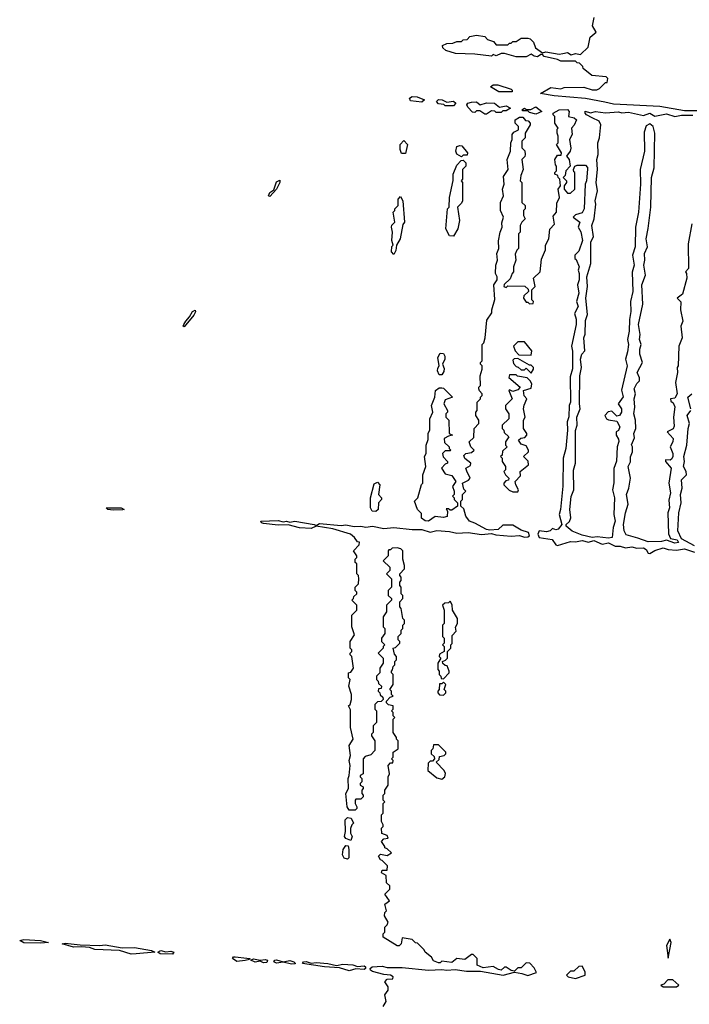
# Model space of a CAD drawing. Extents: x 2640764 to 2777785, y 718840 to 815082.
# Tile 42 of 148: x 2728560 to 2732613, y 749728 to 755691. Entities that reach past the tile are written whole.
import ezdxf

# ---------------------------------------------------------------- set-up
doc = ezdxf.new("R2010")
doc.units = 0

msp = doc.modelspace()

# ---------------------------------------------------------------- linework, layer by layer
at = {"layer": '0CON10XD'}
for points in [[(2732685, 755139.2), (2732585, 755138.6), (2732435.7, 755165.7), (2732155, 755180.5), (2732101.1, 755191.1), (2731985, 755213.1), (2731795, 755229.2), (2731712.5, 755245), (2731775, 755280), (2731835, 755272.5), (2731855, 755280), (2731975, 755282.5), (2732025, 755266.7), (2732053.6, 755266.4), (2732070, 755275), (2732105, 755310), (2732115, 755310), (2732120, 755335), (2732110, 755345), (2732023, 755353), (2731970, 755395), (2731968.3, 755408.3), (2731948.3, 755428.3), (2731935, 755430), (2731925, 755440), (2731835, 755440), (2731815, 755450), (2731735, 755467.5), (2731725, 755480), (2731715, 755480), (2731695, 755466.7), (2731675, 755470), (2731655, 755482.5), (2731625, 755466.7), (2731565, 755466.2), (2731495, 755487.5), (2731475, 755486.7), (2731445, 755472.5), (2731425, 755480), (2731415, 755470), (2731315, 755482.5), (2731197, 755487), (2731140, 755505), (2731120.7, 755520.7), (2731120, 755535), (2731145, 755547.5), (2731181.7, 755548.3), (2731205, 755560), (2731235, 755560), (2731245, 755570), (2731268.3, 755571.7), (2731285, 755590), (2731325, 755597.5), (2731375, 755590), (2731391.7, 755571.7), (2731428.3, 755558.3), (2731445, 755540), (2731515, 755540), (2731525, 755550), (2731535, 755550), (2731545, 755560), (2731565, 755560), (2731595, 755580), (2731635, 755580), (2731650, 755575), (2731670, 755555), (2731681.7, 755521.7), (2731725, 755490), (2731745, 755497.5), (2731825, 755482.5), (2731847.5, 755487.5), (2731875, 755493.3), (2731898.3, 755478.3), (2731925, 755486.7), (2731955, 755480), (2732000, 755525), (2732012.5, 755585), (2732050, 755615), (2732027.5, 755655), (2732037.5, 755705)], [(2731535, 755254), (2731460, 755255), (2731410, 755285), (2731425, 755297.5), (2731455, 755297.5), (2731535, 755270), (2731540, 755265), (2731540, 755255), (2731535, 755254)], [(2730995, 755192.5), (2730925, 755200), (2730920, 755215), (2730935, 755226.9), (2730965, 755223.8), (2731010, 755205), (2730995, 755192.5)], [(2731185, 755170), (2731135, 755170), (2731127, 755177), (2731095, 755182.5), (2731082.5, 755195), (2731095, 755207.5), (2731117.5, 755205), (2731145, 755192.5), (2731185, 755198.8), (2731200, 755185), (2731185, 755170)], [(2731385, 755120), (2731375, 755120), (2731345, 755140), (2731325, 755140), (2731315, 755130), (2731301.7, 755131.7), (2731271.7, 755161.7), (2731267.5, 755175), (2731272.5, 755185), (2731295, 755192), (2731325, 755193.8), (2731346.4, 755176.4), (2731385, 755187.8), (2731435, 755186.7), (2731465, 755162.5), (2731505, 755168.8), (2731530, 755155), (2731505, 755140), (2731485, 755140), (2731475, 755130), (2731445, 755130), (2731437, 755137), (2731415, 755140), (2731385, 755120)], [(2731570, 754295), (2731558.3, 754271.7), (2731562.5, 754235), (2731550, 754195), (2731550, 754165), (2731540, 754155), (2731528.3, 754121.7), (2731491.7, 754088.3), (2731490, 754075), (2731505, 754070), (2731515, 754080), (2731618.3, 754078.3), (2731638.3, 754058.3), (2731640, 754045), (2731611.7, 754018.3), (2731610, 754005), (2731625, 753980), (2731635, 753980), (2731645, 753970), (2731668.3, 753971.7), (2731670, 753985), (2731660, 753995), (2731660, 754055), (2731680, 754075), (2731670, 754125), (2731710, 754165), (2731718.3, 754241.7), (2731741.7, 754298.3), (2731742.5, 754325), (2731762.5, 754365), (2731768.3, 754421.7), (2731797, 754453), (2731788.3, 754501.7), (2731810, 754525), (2731810.7, 754579.3), (2731827.5, 754615), (2731820, 754665), (2731832.5, 754685), (2731830, 754725), (2731820, 754735), (2731818.3, 754748.3), (2731800, 754755), (2731800, 754765), (2731810, 754775), (2731810, 754805), (2731803, 754813), (2731800, 754845), (2731815, 754870), (2731838.3, 754871.7), (2731840, 754885), (2731810, 754935), (2731820, 754945), (2731820, 754985), (2731812.5, 755005), (2731812.5, 755027.5), (2731820, 755035), (2731800, 755065), (2731800, 755105), (2731790, 755115), (2731790, 755125), (2731825, 755145.7), (2731875, 755146.9), (2731886.7, 755135), (2731882.5, 755105), (2731916.7, 755096.7), (2731930, 755085), (2731917, 755053), (2731900, 755035), (2731903.8, 754995), (2731888.8, 754965), (2731896.4, 754913.6), (2731891.2, 754895), (2731870, 754865), (2731886.7, 754845), (2731891.2, 754805), (2731866.7, 754775), (2731861.7, 754748.3), (2731850, 754735), (2731870, 754715), (2731870, 754705), (2731856.7, 754685), (2731856.7, 754665), (2731875, 754640), (2731895, 754640), (2731920, 754665), (2731920, 754765), (2731915, 754770), (2731912.5, 754785), (2731920, 754805), (2731935, 754810), (2731985, 754810), (2731996.7, 754796.7), (2731996.4, 754786.4), (2731990, 754715), (2731982.5, 754695), (2731976.2, 754545), (2731965, 754522.5), (2731925, 754510), (2731910, 754495), (2731950, 754465), (2731940, 754435), (2731956.4, 754406.4), (2731966, 754355), (2731945, 754290), (2731920, 754265), (2731920, 754245), (2731928.3, 754238.3), (2731946.7, 754195), (2731940, 754175), (2731946.4, 754153.6), (2731946.1, 754116.1), (2731936.7, 754085), (2731943.8, 754035), (2731930, 753985), (2731941.2, 753955), (2731918.3, 753911.7), (2731927.7, 753877.7), (2731928.6, 753845), (2731900, 753715), (2731906.1, 753683.9), (2731906.1, 753576.1), (2731892.5, 753527.5), (2731893.3, 753375), (2731886, 753354), (2731883.6, 753286.4), (2731873.3, 753255), (2731876, 753205), (2731866.1, 753093.9), (2731850, 753035), (2731847, 752867), (2731834.2, 752725), (2731825.8, 752694.2), (2731842.5, 752635), (2731820, 752605), (2731805, 752601.2), (2731785, 752610), (2731770, 752595), (2731749.7, 752590.3), (2731705, 752596), (2731695.6, 752575), (2731704.7, 752554.7), (2731782.5, 752542.5), (2731805, 752510), (2731815, 752506.7), (2731895, 752531.1), (2731925, 752530), (2731965, 752538), (2732002.7, 752527.3), (2732035, 752536.7), (2732085, 752515.6), (2732125, 752522.5), (2732165, 752502.9), (2732195, 752502.5), (2732226.2, 752493.8), (2732265, 752498), (2732295, 752490), (2732335, 752493.1), (2732351.9, 752481.9), (2732365, 752460), (2732375, 752457.5), (2732404, 752476), (2732455, 752493.3), (2732485, 752482), (2732535, 752478.8), (2732583.6, 752486.4), (2732645, 752467.1)], [(2731685, 755120), (2731645, 755130), (2731635, 755140), (2731605, 755140), (2731600, 755145), (2731615, 755156), (2731628.3, 755148.3), (2731653, 755147), (2731685, 755163.8), (2731720, 755135), (2731685, 755120)], [(2732629.2, 754455), (2732606.1, 754333.9), (2732607.5, 754185), (2732590, 754165), (2732596.7, 754155), (2732598.8, 754125), (2732571.7, 754028.3), (2732540, 754005), (2732561.7, 753981.7), (2732560, 753935), (2732573.3, 753865), (2732562.5, 753835), (2732570, 753765), (2732550, 753715), (2732546.7, 753595), (2732540, 753585), (2732542.5, 753555), (2732530, 753495), (2732538.8, 753425), (2732525, 753400), (2732500, 753395), (2732501.7, 753381.7), (2732515, 753370), (2732526.1, 753346.1), (2732517.5, 753285), (2732520.7, 753229.3), (2732515, 753212.5), (2732480, 753195), (2732516, 753155), (2732513.3, 753135), (2732497.5, 753105), (2732513.3, 753065), (2732513.6, 753046.4), (2732508.3, 753031.7), (2732497, 753023), (2732470, 753025), (2732470, 753015), (2732502.5, 752975), (2732490, 752885), (2732500, 752825), (2732489.5, 752780.5), (2732493.8, 752735), (2732483.8, 752705), (2732487.1, 752577.1), (2732498.8, 752548.8), (2732540.7, 752540.7), (2732547.5, 752525), (2732525, 752521.2), (2732475, 752538.8), (2732445, 752532), (2732365, 752530), (2732300.6, 752550.6), (2732231.2, 752571.2), (2732218, 752595), (2732214.4, 752635), (2732226, 752705), (2732243, 752757), (2732232.5, 752815), (2732246.7, 752855), (2732257.5, 752915), (2732243.8, 752985), (2732256.7, 753013.3), (2732257, 753043), (2732270, 753075), (2732270, 753105), (2732263.9, 753116.1), (2732281.7, 753158.3), (2732277.5, 753185), (2732290, 753215), (2732287.5, 753265), (2732277.5, 753305), (2732283.3, 753345), (2732280, 753395), (2732287.5, 753425), (2732278.8, 753455), (2732295, 753487.5), (2732312.5, 753505), (2732311.7, 753521.7), (2732296.7, 753555), (2732330, 753615), (2732313.8, 753665), (2732313.8, 753695), (2732322.5, 753725), (2732312, 753755), (2732316.7, 753785), (2732306.2, 753845), (2732331.7, 753968.3), (2732326.2, 754085), (2732348, 754145), (2732338.6, 754205), (2732344.4, 754235), (2732342.5, 754275), (2732360, 754315), (2732352.2, 754365), (2732364.3, 754425.7), (2732380, 754555), (2732384, 754735), (2732400.8, 754795), (2732404.4, 755005), (2732394.5, 755044.5), (2732375, 755060), (2732351.5, 755048.5), (2732339.7, 755010.3), (2732341.4, 754895), (2732315.8, 754785), (2732318, 754695), (2732305.8, 754525), (2732287.5, 754435), (2732285.7, 754315), (2732270, 754265), (2732279.2, 754205), (2732267.7, 754162.3), (2732270.8, 754045), (2732257.5, 753985), (2732260, 753925), (2732250.8, 753875), (2732250, 753805), (2732238.8, 753755), (2732245.8, 753725), (2732239.3, 753680.7), (2732226.7, 753635), (2732238, 753595), (2732202.5, 753447.5), (2732213, 753407), (2732182.5, 753365), (2732202.5, 753335), (2732203.3, 753315), (2732190, 753295), (2732175, 753290), (2732145, 753320), (2732123, 753317), (2732102.5, 753295), (2732112.5, 753275), (2732125, 753267.5), (2732175, 753260), (2732193.3, 753225), (2732185, 753202.5), (2732170, 753195), (2732170, 753175), (2732185, 753150), (2732186.1, 753136.1), (2732176.7, 753105), (2732173, 753017), (2732157, 752973), (2732156.4, 752886.4), (2732147.5, 752845), (2732161.2, 752795), (2732155.7, 752695), (2732164.2, 752655), (2732152, 752615), (2732146, 752555), (2732125, 752551.2), (2732055, 752560), (2732025, 752556.2), (2731965, 752570), (2731905, 752593.3), (2731867.5, 752625), (2731867.5, 752635), (2731887.3, 752652.7), (2731896.1, 752673.9), (2731889.4, 752725), (2731897.3, 752802.7), (2731914, 752845), (2731912.7, 752962.7), (2731923.9, 753006.1), (2731924.1, 753055.9), (2731923.9, 753203.9), (2731933.8, 753235), (2731931.4, 753285), (2731952.5, 753335), (2731947.5, 753365), (2731951.2, 753535), (2731961.2, 753585), (2731954, 753635), (2731963.3, 753665), (2731980, 753685), (2731974.2, 753765), (2731983.6, 753786.4), (2731985, 753870), (2731997.5, 753905), (2731986.2, 754005), (2731996.7, 754075), (2731993.8, 754135), (2732017.5, 754215), (2732016.7, 754345), (2732033.3, 754376.7), (2732023.8, 754445), (2732036.7, 754485), (2732046.7, 754575), (2732043.8, 754595), (2732057.5, 754655), (2732050, 754705), (2732056.7, 754785), (2732054.1, 754844.1), (2732061.2, 754875), (2732058.8, 754945), (2732068.8, 754975), (2732076.4, 755036.4), (2732076.7, 755055), (2732067.1, 755077.1), (2732025, 755096.7), (2731990, 755115), (2731982.5, 755125), (2731983.6, 755136.4), (2732015, 755126.2), (2732045, 755135.7), (2732105, 755127.1), (2732184.1, 755134.1), (2732205, 755127.5), (2732245, 755130.8), (2732335, 755112), (2732375, 755125.7), (2732405, 755106), (2732475, 755120.5), (2732525, 755105.7), (2732565, 755112.9), (2732635, 755112.9)], [(2731600, 749915), (2731635, 749903.8), (2731688.3, 749921.7), (2731675, 749950), (2731647, 749977), (2731625, 749980), (2731595, 749950), (2731575, 749950), (2731555, 749930), (2731535, 749932.5), (2731505, 749952.5), (2731495, 749952.5), (2731474.1, 749935.9), (2731458.3, 749938.3), (2731425, 749957.5), (2731365, 749950), (2731330, 749965), (2731330, 750005), (2731305, 750030), (2731295, 750030), (2731255, 750000), (2731205, 750006.7), (2731175, 749982.5), (2731115, 749990), (2731105, 749980), (2731095, 749980), (2731065, 749992.5), (2731053, 750013), (2731013.6, 750043.6), (2731008.3, 750058.3), (2730968.3, 750098.3), (2730955, 750100), (2730935, 750120), (2730875, 750130), (2730870, 750095), (2730857, 750083), (2730845, 750082.5), (2730760, 750135), (2730760, 750155), (2730770, 750165), (2730770, 750195), (2730785, 750210), (2730790, 750225), (2730767.5, 750265), (2730770, 750285), (2730780, 750295), (2730770, 750335), (2730797.5, 750355), (2730770, 750395), (2730800, 750425), (2730800, 750445), (2730780, 750465), (2730778.3, 750508.3), (2730750, 750525), (2730755, 750540), (2730785, 750540), (2730787, 750567), (2730755, 750600), (2730743.6, 750603.6), (2730732.5, 750625), (2730743, 750637), (2730785, 750630), (2730810, 750645), (2730785, 750670), (2730770, 750675), (2730770, 750685), (2730750, 750715), (2730765, 750730), (2730790, 750735), (2730785, 750750), (2730753, 750763), (2730750, 750795), (2730760, 750805), (2730760, 750815), (2730750, 750835), (2730750, 750875), (2730760, 750885), (2730760, 750945), (2730770, 750955), (2730760, 750965), (2730760, 750995), (2730770, 751005), (2730770, 751025), (2730790, 751055), (2730790, 751105), (2730797.5, 751125), (2730790, 751175), (2730805, 751190), (2730818.3, 751191.7), (2730820, 751205), (2730810, 751215), (2730820, 751225), (2730820, 751255), (2730850, 751275), (2730850, 751325), (2730840, 751335), (2730840, 751345), (2730820, 751375), (2730820, 751455), (2730830, 751465), (2730820, 751475), (2730820, 751495), (2730810, 751505), (2730820, 751515), (2730820, 751535), (2730791.7, 751541.7), (2730780, 751555), (2730780, 751565), (2730801.7, 751588.3), (2730820, 751595), (2730810, 751605), (2730810, 751625), (2730800, 751635), (2730820, 751665), (2730820, 751725), (2730810, 751735), (2730810, 751745), (2730817, 751753), (2730820, 751775), (2730830, 751785), (2730830, 751805), (2730840, 751815), (2730840, 751835), (2730828.3, 751848.3), (2730820, 751885), (2730835, 751890), (2730860, 751915), (2730860, 751925), (2730850, 751935), (2730850, 751955), (2730870, 751975), (2730870, 751995), (2730880, 752005), (2730880, 752025), (2730890, 752035), (2730890, 752055), (2730880, 752065), (2730870, 752125), (2730860, 752135), (2730860, 752165), (2730880, 752185), (2730880, 752205), (2730870, 752215), (2730870, 752255), (2730860, 752265), (2730860, 752285), (2730870, 752295), (2730870, 752315), (2730860, 752325), (2730860, 752335), (2730890, 752365), (2730890, 752385), (2730880, 752425), (2730880, 752475), (2730866.7, 752486.7), (2730845, 752492.5), (2730815, 752490), (2730805, 752480), (2730795, 752480), (2730790, 752475), (2730790, 752445), (2730760, 752415), (2730800, 752375), (2730800, 752355), (2730780, 752335), (2730810, 752305), (2730810, 752255), (2730790, 752235), (2730790, 752205), (2730810, 752185), (2730810, 752175), (2730780, 752145), (2730780, 752105), (2730760, 752075), (2730760, 752015), (2730770, 752005), (2730770, 751975), (2730750, 751945), (2730750, 751925), (2730770, 751905), (2730760, 751895), (2730760, 751885), (2730730, 751855), (2730760, 751825), (2730760, 751795), (2730740, 751765), (2730740, 751735), (2730720, 751715), (2730720, 751695), (2730730, 751685), (2730731.7, 751671.7), (2730750, 751655), (2730748.3, 751641.7), (2730731.7, 751638.3), (2730730, 751625), (2730740, 751615), (2730741.7, 751601.7), (2730758.3, 751588.3), (2730760, 751575), (2730748.3, 751561.7), (2730725, 751560), (2730710, 751545), (2730710, 751515), (2730720, 751505), (2730720, 751435), (2730700, 751415), (2730700, 751375), (2730690, 751365), (2730690, 751355), (2730710, 751325), (2730710, 751265), (2730685, 751240), (2730651.7, 751228.3), (2730640, 751215), (2730640, 751125), (2730620, 751115), (2730620, 751105), (2730630, 751095), (2730630, 751075), (2730620, 751065), (2730620, 751055), (2730640, 751045), (2730640, 751035), (2730630, 751025), (2730630, 751005), (2730640, 750995), (2730640, 750985), (2730625, 750970), (2730595, 750970), (2730590, 750965), (2730590, 750945), (2730600, 750925), (2730600, 750915), (2730590, 750905), (2730555, 750903.3), (2730542.5, 750925), (2730533.3, 751005), (2730550, 751035), (2730547.5, 751095), (2730553.3, 751115), (2730560, 751175), (2730553.3, 751205), (2730562.5, 751235), (2730553.3, 751295), (2730577.5, 751335), (2730562.5, 751405), (2730561.7, 751511.7), (2730550, 751535), (2730560, 751545), (2730567.5, 751575), (2730567.5, 751605), (2730552.5, 751655), (2730560, 751695), (2730550, 751705), (2730550, 751735), (2730565, 751740), (2730580, 751765), (2730570, 751835), (2730560, 751845), (2730560, 751855), (2730570, 751865), (2730570, 751875), (2730560, 751885), (2730560, 751925), (2730587.5, 751965), (2730570, 752015), (2730570, 752085), (2730600, 752115), (2730600, 752145), (2730570, 752175), (2730580, 752185), (2730581.7, 752198.3), (2730600, 752215), (2730600, 752225), (2730590, 752235), (2730590, 752255), (2730610, 752275), (2730612.5, 752305), (2730610, 752325), (2730600, 752335), (2730600, 752395), (2730590, 752405), (2730590, 752425), (2730600, 752435), (2730600, 752445), (2730580, 752475), (2730615, 752510), (2730617, 752527), (2730605, 752530), (2730586.4, 752556.4), (2730562.5, 752575), (2730455, 752608.6), (2730355, 752623.3), (2730325, 752610.8), (2730254.2, 752614.2), (2730185, 752631.2), (2730125, 752629.4), (2730035, 752640), (2730023.8, 752645), (2730020, 752655), (2730125, 752658.9), (2730155, 752650), (2730175, 752654.2), (2730195, 752648.6), (2730225, 752654.4), (2730342, 752635), (2730355, 752627.5), (2730375, 752640), (2730505, 752628.5), (2730535, 752632.5), (2730585, 752621.8), (2730625, 752623.8), (2730655, 752618.2), (2730695.4, 752624.6), (2730765, 752610), (2730825, 752615.7), (2730935, 752603.3), (2730995, 752604.5), (2731045, 752588.1), (2731085, 752597.5), (2731161.7, 752591.7), (2731205, 752581.9), (2731275, 752585.8), (2731355.5, 752574.5), (2731415, 752580), (2731441.7, 752571.7), (2731535, 752564.2), (2731585, 752566.7), (2731615, 752556.7), (2731635, 752558.8), (2731646.7, 752565), (2731640, 752585), (2731595, 752600), (2731545, 752630), (2731485, 752630), (2731457, 752603), (2731405, 752600), (2731385, 752603.3), (2731315, 752642.5), (2731283.6, 752653.6), (2731260, 752685), (2731248.3, 752728.3), (2731230, 752745), (2731230, 752775), (2731240, 752785), (2731240, 752815), (2731260, 752835), (2731248.3, 752848.3), (2731240, 752885), (2731277, 752903), (2731287.5, 752915), (2731267, 752957), (2731260, 752975), (2731288.3, 752991.7), (2731290, 753005), (2731253.6, 753033.6), (2731248.3, 753051.7), (2731260, 753065), (2731295, 753070), (2731310, 753085), (2731290, 753105), (2731280, 753135), (2731308.3, 753161.7), (2731310, 753215), (2731340, 753245), (2731340, 753265), (2731320, 753295), (2731320, 753315), (2731330, 753325), (2731330, 753375), (2731350, 753395), (2731350, 753405), (2731360, 753415), (2731360, 753425), (2731343, 753443), (2731340, 753455), (2731340, 753465), (2731350, 753475), (2731347.5, 753535), (2731360, 753575), (2731360, 753595), (2731350, 753605), (2731350, 753615), (2731360, 753625), (2731360, 753725), (2731370, 753735), (2731377.5, 753765), (2731388.3, 753871.7), (2731417.5, 753915), (2731417.5, 753935), (2731437, 753997), (2731430, 754085), (2731450, 754115), (2731450, 754135), (2731440, 754155), (2731442.5, 754205), (2731452.5, 754235), (2731447.5, 754275), (2731460, 754305), (2731458.3, 754351.7), (2731467.5, 754405), (2731480, 754435), (2731478.3, 754461.7), (2731487.5, 754495), (2731470, 754535), (2731470, 754585), (2731487.5, 754625), (2731482.5, 754665), (2731492.5, 754695), (2731488.3, 754741.7), (2731517.5, 754785), (2731510, 754845), (2731530, 754895), (2731533.8, 754945), (2731541.2, 754965), (2731540, 754995), (2731550.7, 755009.3), (2731580, 755025), (2731580, 755045), (2731560, 755065), (2731560, 755085), (2731585, 755100), (2731605, 755100), (2731621.7, 755081.7), (2731638.3, 755078.3), (2731650, 755065), (2731650, 755055), (2731620, 755005), (2731620, 754975), (2731600, 754955), (2731600, 754915), (2731617, 754897), (2731620, 754875), (2731617, 754863), (2731600, 754845), (2731607.5, 754785), (2731593, 754747), (2731590, 754715), (2731600, 754705), (2731600, 754585), (2731620, 754565), (2731620, 754545), (2731610, 754535), (2731610, 754505), (2731620, 754485), (2731600, 754465), (2731590, 754445), (2731590, 754405), (2731580, 754395), (2731580, 754305), (2731570, 754295)], [(2730895, 754880), (2730870.7, 754880.7), (2730863.3, 754905), (2730863.6, 754936.4), (2730885, 754960), (2730907.5, 754935), (2730895, 754880)], [(2731235, 754860), (2731207, 754877), (2731200, 754895), (2731207, 754923), (2731225, 754930), (2731236.7, 754926.7), (2731270, 754885), (2731268.3, 754871.7), (2731245, 754870), (2731235, 754860)], [(2731185, 754380), (2731161.7, 754381.7), (2731140, 754425), (2731150, 754545), (2731160, 754555), (2731162.5, 754615), (2731183, 754717), (2731183.6, 754756.4), (2731205, 754810), (2731231.7, 754838.3), (2731245, 754840), (2731260, 754825), (2731260, 754805), (2731240, 754785), (2731240, 754725), (2731232.5, 754715), (2731240, 754705), (2731240, 754595), (2731235, 754580), (2731210, 754555), (2731222.5, 754475), (2731212.5, 754425), (2731185, 754380)], [(2730075, 754620), (2730066.7, 754625), (2730075, 754643.8), (2730099.2, 754660.8), (2730115, 754708.6), (2730135, 754720), (2730135.6, 754705), (2730115.4, 754664.6), (2730075, 754620)], [(2730825, 754270), (2730810, 754285), (2730813, 754317), (2730820, 754325), (2730813.3, 754355), (2730817.5, 754405), (2730810, 754435), (2730813, 754447), (2730830, 754465), (2730820, 754525), (2730830, 754535), (2730830, 754545), (2730850, 754565), (2730850, 754605), (2730865, 754620), (2730880, 754595), (2730890, 754465), (2730878.3, 754451.7), (2730863.3, 754365), (2730840, 754325), (2730837, 754293), (2730825, 754270)], [(2729555, 753831.2), (2729550, 753835), (2729552.9, 753845), (2729565, 753865.7), (2729588.1, 753891.9), (2729605, 753924), (2729623, 753933), (2729625, 753922.5), (2729615, 753902), (2729555, 753831.2)], [(2731655, 753660), (2731660, 753685), (2731615, 753740), (2731575, 753740), (2731550, 753715), (2731560, 753685), (2731581.7, 753661.7), (2731655, 753660)], [(2731115, 753540), (2731100, 753540), (2731088.8, 753565), (2731090, 753580), (2731100, 753595), (2731090, 753645), (2731105, 753672.5), (2731125, 753670), (2731133, 753653), (2731133.3, 753635), (2731120, 753605), (2731129.3, 753579.3), (2731128.3, 753561.7), (2731115, 753540)], [(2731655, 753550), (2731670, 753575), (2731670, 753585), (2731655, 753600), (2731645, 753600), (2731575, 753640), (2731553, 753637), (2731545, 753630), (2731548.3, 753608.3), (2731565, 753590), (2731577, 753587), (2731595, 753570), (2731615, 753570), (2731625, 753580), (2731655, 753550)], [(2731575, 752832.5), (2731580, 752845), (2731562.5, 752875), (2731560, 752895), (2731591.7, 752928.3), (2731590, 752955), (2731640, 752995), (2731637, 753017), (2731610, 753045), (2731640, 753075), (2731640, 753085), (2731625, 753110), (2731595, 753120), (2731580, 753145), (2731593, 753157), (2731618.3, 753161.7), (2731630, 753175), (2731630, 753185), (2731610, 753215), (2731610, 753265), (2731620, 753285), (2731610, 753335), (2731613, 753357), (2731630, 753395), (2731613, 753413), (2731610, 753445), (2731655, 753460), (2731660, 753485), (2731650, 753505), (2731631.7, 753521.7), (2731573, 753533), (2731565, 753540), (2731525, 753540), (2731520, 753525), (2731590, 753465), (2731575, 753450), (2731557, 753443), (2731545, 753440), (2731525, 753450), (2731520, 753445), (2731540, 753395), (2731500, 753355), (2731500, 753335), (2731520, 753305), (2731520, 753275), (2731480, 753235), (2731480, 753215), (2731490, 753205), (2731491.7, 753191.7), (2731520, 753165), (2731500, 753135), (2731500, 753115), (2731510, 753105), (2731481.7, 753078.3), (2731480, 753055), (2731470, 753045), (2731480, 753035), (2731480, 753015), (2731500, 752985), (2731500, 752965), (2731490, 752955), (2731500, 752935), (2731520, 752915), (2731518.3, 752901.7), (2731501.7, 752898.3), (2731490, 752885), (2731490, 752875), (2731523, 752843), (2731545, 752832.5), (2731575, 752832.5)], [(2731035, 752653.3), (2731015, 752656.7), (2730991.7, 752671.7), (2730991.7, 752701.7), (2730967.5, 752725), (2730950, 752775), (2730970, 752795), (2730993, 752877), (2731000, 752885), (2731000, 752935), (2731017.5, 752985), (2731010, 753045), (2731020, 753065), (2731020, 753115), (2731031.7, 753148.3), (2731033, 753187), (2731042.5, 753205), (2731042.5, 753275), (2731060, 753315), (2731052.5, 753355), (2731073.3, 753405), (2731077.5, 753445), (2731098.3, 753461.7), (2731115, 753462.5), (2731125, 753460), (2731180, 753405), (2731135, 753390), (2731127.5, 753365), (2731150, 753325), (2731150, 753315), (2731140, 753305), (2731140, 753285), (2731157.5, 753265), (2731160, 753185), (2731180, 753175), (2731155, 753170), (2731130, 753155), (2731131.7, 753131.7), (2731160, 753105), (2731160, 753095), (2731170, 753085), (2731165, 753080), (2731135, 753080), (2731120, 753065), (2731123, 753043), (2731150, 753015), (2731150, 753005), (2731135, 753000), (2731112.5, 752975), (2731135, 752940), (2731175, 752930), (2731200, 752895), (2731180, 752865), (2731190, 752835), (2731190, 752815), (2731180, 752805), (2731190, 752795), (2731190, 752785), (2731210, 752765), (2731210, 752745), (2731175, 752720), (2731165, 752720), (2731155, 752730), (2731141.7, 752728.3), (2731150, 752715), (2731148.3, 752681.7), (2731125, 752677.5), (2731075, 752682.5), (2731035, 752653.3)], [(2732623.3, 753335), (2732603.3, 753405), (2732627.5, 753425)], [(2732645, 752505.8), (2732566.7, 752546.7), (2732543.1, 752595), (2732550, 752705), (2732564.3, 752765), (2732560.8, 752815), (2732570.8, 752855), (2732566, 752905), (2732596.2, 752935), (2732594.1, 752954.1), (2732578.8, 752985), (2732583.8, 753015), (2732580, 753045), (2732598, 753115), (2732606.2, 753215), (2732614, 753245), (2732600.8, 753295), (2732622.5, 753325)], [(2730715, 752712.5), (2730692.5, 752715), (2730682.5, 752735), (2730683.3, 752795), (2730705, 752880), (2730725, 752890), (2730740, 752875), (2730732.5, 752815), (2730750, 752795), (2730750, 752785), (2730732.5, 752765), (2730730, 752725), (2730715, 752712.5)], [(2729125, 752720.9), (2729092.5, 752725), (2729082.5, 752735), (2729175, 752735.4), (2729192.5, 752725), (2729185, 752723.1), (2729125, 752720.9)], [(2731125, 751700), (2731160, 751735), (2731160, 751745), (2731148.3, 751778.3), (2731135, 751780), (2731121.7, 751791.7), (2731120, 751805), (2731138.3, 751811.7), (2731150, 751825), (2731150, 751865), (2731170, 751885), (2731170, 751905), (2731177.5, 751912.5), (2731178.3, 751961.7), (2731201.7, 751988.3), (2731198.3, 752011.7), (2731210, 752035), (2731210, 752065), (2731180, 752115), (2731177, 752147), (2731165, 752170), (2731155, 752160), (2731133, 752157), (2731120, 752145), (2731130, 752115), (2731130, 752035), (2731120, 752025), (2731120, 751955), (2731130, 751945), (2731130, 751915), (2731120, 751905), (2731130, 751895), (2731130, 751865), (2731101.7, 751848.3), (2731100, 751835), (2731110, 751825), (2731090, 751795), (2731090, 751755), (2731100, 751745), (2731100, 751725), (2731110, 751715), (2731111.7, 751701.7), (2731125, 751700)], [(2731125, 751600), (2731140, 751615), (2731140, 751625), (2731130, 751635), (2731140, 751665), (2731125, 751680), (2731115, 751670), (2731101.7, 751668.3), (2731100, 751635), (2731090, 751625), (2731090, 751615), (2731101.7, 751601.7), (2731125, 751600)], [(2731115, 751092.5), (2731132.5, 751105), (2731137, 751127), (2731130, 751145), (2731080, 751195), (2731098.3, 751211.7), (2731101.7, 751228.3), (2731130, 751235), (2731140, 751245), (2731140, 751255), (2731095, 751300), (2731065, 751300), (2731060, 751275), (2731050, 751265), (2731050, 751245), (2731068.3, 751228.3), (2731070, 751215), (2731058.3, 751201.7), (2731045, 751200), (2731031.7, 751188.3), (2731030, 751145), (2731085, 751100), (2731115, 751092.5)], [(2730565, 750720), (2730535, 750732.5), (2730526.7, 750745), (2730532.5, 750775), (2730530, 750845), (2730545, 750860), (2730566.4, 750856.4), (2730580, 750825), (2730570, 750815), (2730563, 750793), (2730562.5, 750765), (2730572.5, 750745), (2730565, 750720)], [(2730545, 750607.5), (2730525, 750612.5), (2730514.1, 750634.1), (2730518.8, 750665), (2730535, 750690), (2730548.3, 750688.3), (2730552.5, 750665), (2730552.5, 750615), (2730545, 750607.5)], [(2728685, 750098.1), (2728585, 750101.5), (2728560, 750115), (2728585, 750120), (2728685, 750115.3), (2728735, 750103.3), (2728685, 750098.1)], [(2729235, 750032.5), (2729165, 750054.3), (2729015, 750060), (2728982.1, 750072.1), (2728935, 750076.7), (2728885.6, 750074.4), (2728817.5, 750095), (2728835, 750098.6), (2728925, 750088.1), (2729045, 750084), (2729078.3, 750088.3), (2729179.4, 750069.4), (2729255, 750071.8), (2729357.5, 750055), (2729377.5, 750045), (2729265, 750034.2), (2729235, 750032.5)], [(2732485, 750007.5), (2732503.3, 750103.3), (2732495, 750122.5), (2732474.5, 750085), (2732485, 750007.5)], [(2729485, 750031.9), (2729410, 750035), (2729396.7, 750045), (2729415, 750054), (2729445, 750046.7), (2729475, 750050), (2729493.3, 750045), (2729485, 750031.9)], [(2729875, 749987.8), (2729848.8, 750005), (2729853.3, 750015), (2729863.9, 750016.1), (2729935, 750008.1), (2729952.5, 750005), (2729950, 750000), (2729925, 749994.4), (2729875, 749987.8)], [(2730035, 749980), (2730015, 749990), (2729985, 749984.3), (2729960, 749995), (2729976.2, 750003.8), (2730015.6, 749995.6), (2730045, 749999.5), (2730060, 749995), (2730055, 749982.5), (2730035, 749980)], [(2730205, 749972), (2730155, 749984.3), (2730115, 749977.1), (2730098.8, 749985), (2730103.8, 749995), (2730115, 749996.9), (2730155, 749986.2), (2730195, 749992.9), (2730220, 749985), (2730230, 749975), (2730225, 749973.3), (2730205, 749972)], [(2730555, 749932), (2730495, 749950), (2730405, 749954.4), (2730272.5, 749975), (2730277.5, 749985), (2730295, 749987.5), (2730325, 749977.1), (2730355, 749981.9), (2730425, 749976.2), (2730477, 749963), (2730515, 749971.9), (2730577.4, 749967.4), (2730605, 749958.1), (2730645, 749960.6), (2730654, 749955), (2730654, 749945), (2730645, 749938.6), (2730595, 749943.1), (2730555, 749932)], [(2730760, 749715), (2730777.5, 749745), (2730770, 749785), (2730790, 749815), (2730790, 749835), (2730770, 749865), (2730785, 749880), (2730818.3, 749881.7), (2730820, 749895), (2730805, 749905.8), (2730765, 749908.8), (2730695, 749927.5), (2730684, 749935), (2730682, 749945), (2730693.8, 749955), (2730755, 749958.5), (2730785, 749951.5), (2730875, 749950.4), (2731035, 749935.6), (2731115, 749940), (2731145, 749934.5), (2731195, 749940), (2731265, 749929.2), (2731349.5, 749929.5), (2731485.7, 749904.3), (2731555, 749922.5), (2731600, 749915)], [(2731925, 749884), (2731982.5, 749905), (2731983.3, 749925), (2731965, 749960), (2731945, 749957.5), (2731915, 749930), (2731895, 749930), (2731870, 749905), (2731880, 749895), (2731925, 749884)], [(2732455, 749833.3), (2732535, 749834.3), (2732550, 749845), (2732513.6, 749876.4), (2732484.1, 749875.9), (2732458.8, 749851.2), (2732440, 749845), (2732455, 749833.3)]]:
    msp.add_lwpolyline(points, dxfattribs=at)

doc.saveas('drawing.dxf')
